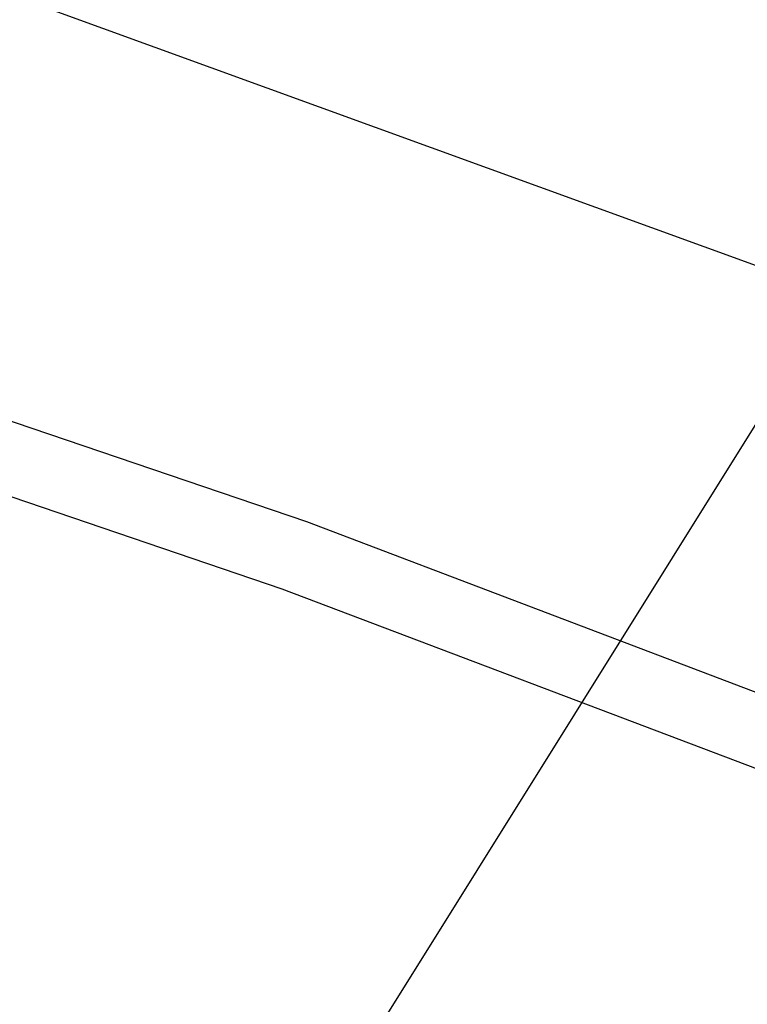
# Model space of a CAD drawing. Header units: millimetres. Extents: x 6038 to 7358, y -8545 to -7225.
# Tile 163 of 256: x 6711.35 to 6712.63, y -7847.87 to -7846.15. Entities that reach past the tile are written whole.
import ezdxf

# ---------------------------------------------------------------- set-up
doc = ezdxf.new("R2010")
doc.units = ezdxf.units.MM
doc.layers.add('luz', color=7, linetype='Continuous')

msp = doc.modelspace()

# ---------------------------------------------------------------- linework, layer by layer
at = {"color": 7, "true_color": 0xffffff}
for p, q in [((6712.6488, -7846.5805, 51.1), (6711.3974, -7846.1265, 51.1)), ((6712.6488, -7846.5805, 51.1), (6711.3974, -7846.1265, 51.1)), ((6710.5456, -7846.5818, 199.6), (6711.8529, -7847.0266, 199.6)), ((6710.5456, -7846.5818, 199.6), (6711.8529, -7847.0266, 199.6)), ((6711.8104, -7847.1448, 200.6), (6710.5072, -7846.7014, 200.6)), ((6711.8104, -7847.1448, 200.6), (6710.5072, -7846.7014, 200.6)), ((6711.8529, -7847.0266, 199.6), (6713.144, -7847.5163, 199.6)), ((6711.8529, -7847.0266, 199.6), (6713.144, -7847.5163, 199.6)), ((6713.0974, -7847.6329, 200.6), (6711.8104, -7847.1448, 200.6)), ((6713.0974, -7847.6329, 200.6), (6711.8104, -7847.1448, 200.6))]:
    msp.add_line(p, q, dxfattribs=at)
at = {"layer": 'luz', "color": 254, "true_color": 0xcad1ee}
for p, q in [((6771.6628, -7752.3908, -34.05), (6611.5918, -8008.5835, -34.05)), ((6771.6628, -7752.3908, -32.55), (6611.5918, -8008.5835, -32.55))]:
    msp.add_line(p, q, dxfattribs=at)

doc.saveas('drawing.dxf')
